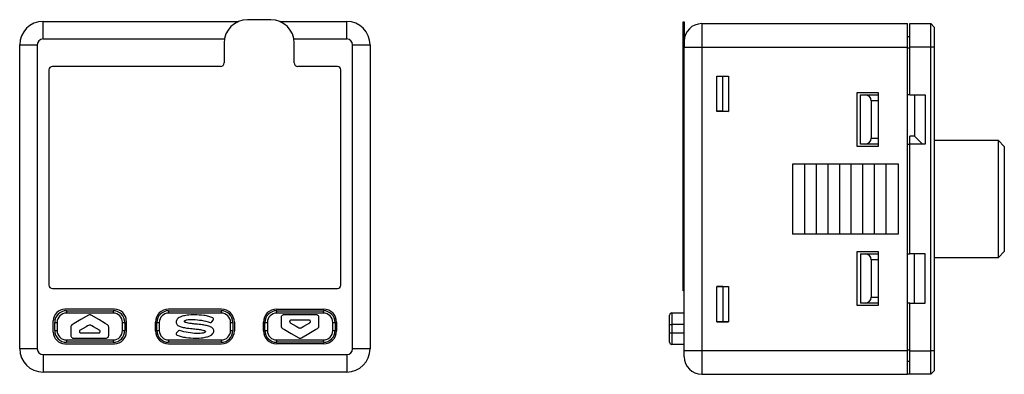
# Model space of a CAD drawing. Header units: millimetres. Extents: x 56 to 624, y -436 to 314.
# Tile 19 of 22: x 63 to 147, y 215 to 246. Entities that reach past the tile are written whole.
import ezdxf

# ---------------------------------------------------------------- set-up
doc = ezdxf.new("R2010")
doc.units = ezdxf.units.MM

msp = doc.modelspace()

# ---------------------------------------------------------------- linework, layer by layer
at = {"color": 7, "linetype": 'Continuous', "lineweight": 25}
for p, q in [((64.65, 244.001), (64.65, 245.501)), ((64.65, 245.501), (81.39, 245.501)), ((84.15, 245.651), (82.15, 245.651)), ((84.91, 245.501), (90.65, 245.501)), ((90.65, 244.001), (90.65, 245.501)), ((119.455, 245.464), (119.54, 245.464)), ((119.455, 243.464), (119.455, 245.464)), ((119.54, 245.464), (119.54, 243.814)), ((121.04, 245.314), (121.04, 243.314)), ((121.04, 245.314), (138.64, 245.314)), ((138.64, 243.314), (138.64, 245.314)), ((138.84, 243.314), (138.84, 245.314)), ((138.84, 245.314), (140.64, 245.314)), ((140.64, 243.314), (140.64, 245.314)), ((140.94, 245.014), (140.64, 245.314)), ((140.94, 245.014), (140.94, 243.314)), ((64.65, 244.001), (80.181, 244.001)), ((80.15, 243.651), (80.15, 241.951)), ((86.119, 244.001), (90.65, 244.001)), ((86.15, 241.951), (86.15, 243.651)), ((119.54, 243.814), (119.54, 243.314)), ((138.64, 244.214), (138.84, 244.214)), ((62.65, 243.501), (64.15, 243.501)), ((62.65, 217.501), (62.65, 243.501)), ((64.15, 243.501), (64.15, 217.501)), ((91.15, 243.501), (92.65, 243.501)), ((91.15, 217.501), (91.15, 243.501)), ((92.65, 243.501), (92.65, 217.501)), ((119.54, 243.464), (119.455, 243.464)), ((119.455, 241.764), (119.455, 243.464)), ((119.54, 217.314), (119.54, 243.314)), ((119.54, 243.314), (121.04, 243.314)), ((121.04, 243.314), (121.04, 217.314)), ((121.04, 243.314), (138.64, 243.314)), ((138.64, 217.314), (138.64, 243.314)), ((138.84, 243.214), (138.64, 243.214)), ((140.64, 243.314), (138.84, 243.314)), ((138.84, 239.214), (138.84, 243.314)), ((140.94, 243.314), (140.64, 243.314)), ((140.64, 217.314), (140.64, 243.314)), ((140.94, 243.314), (140.94, 217.314)), ((65.15, 241.351), (65.15, 222.951)), ((79.85, 241.651), (65.45, 241.651)), ((89.85, 241.651), (86.45, 241.651)), ((90.15, 222.951), (90.15, 241.351)), ((119.455, 241.764), (119.54, 241.764)), ((119.455, 241.464), (119.455, 241.764)), ((119.455, 241.464), (119.54, 241.464)), ((119.455, 241.164), (119.455, 241.464)), ((119.54, 241.164), (119.455, 241.164)), ((119.455, 222.764), (119.455, 241.164)), ((122.34, 240.82), (123.34, 240.82)), ((122.34, 237.809), (122.34, 240.82)), ((122.34, 240.814), (122.84, 240.814)), ((122.84, 240.814), (123.34, 240.82)), ((122.84, 237.814), (122.84, 240.814)), ((123.34, 240.82), (123.34, 237.809)), ((134.34, 239.414), (136.14, 239.414)), ((134.34, 234.814), (134.34, 239.414)), ((136.14, 239.414), (136.14, 234.814)), ((134.64, 235.014), (134.64, 239.214)), ((134.64, 239.214), (135.04, 239.214)), ((135.04, 239.214), (136.14, 239.214)), ((136.14, 238.714), (135.54, 238.714)), ((135.54, 238.714), (135.54, 235.514)), ((138.84, 239.214), (138.64, 239.214)), ((138.84, 239.214), (140.164, 239.214)), ((139.24, 239.214), (139.24, 235.694)), ((140.164, 239.214), (140.164, 235.014)), ((122.84, 237.814), (122.34, 237.814)), ((123.34, 237.809), (122.34, 237.809)), ((122.84, 237.814), (123.34, 237.809)), ((135.54, 235.514), (136.14, 235.514)), ((139.24, 235.694), (138.84, 235.686)), ((138.84, 235.014), (138.84, 235.686)), ((139.934, 235.014), (139.24, 235.694)), ((146.44, 235.314), (140.94, 235.314)), ((146.94, 234.814), (146.44, 235.314)), ((146.44, 230.314), (146.44, 235.314)), ((136.14, 234.814), (134.34, 234.814)), ((135.04, 235.014), (134.64, 235.014)), ((136.14, 235.014), (135.04, 235.014)), ((138.64, 235.014), (138.84, 235.014)), ((138.84, 225.614), (138.84, 235.014)), ((140.164, 235.014), (138.84, 235.014)), ((146.94, 234.814), (146.94, 230.314)), ((128.84, 233.314), (129.84, 233.314)), ((128.84, 227.314), (128.84, 233.314)), ((128.84, 233.314), (129.84, 233.306)), ((129.84, 233.314), (130.84, 233.314)), ((129.84, 233.314), (129.84, 227.314)), ((129.84, 233.314), (130.84, 233.306)), ((130.84, 233.314), (131.84, 233.314)), ((130.84, 233.314), (131.84, 233.306)), ((130.84, 233.314), (130.84, 227.314)), ((131.84, 233.314), (132.84, 233.314)), ((131.84, 233.314), (132.84, 233.306)), ((131.84, 233.314), (131.84, 227.314)), ((132.84, 233.314), (133.84, 233.314)), ((132.84, 233.314), (132.84, 227.314)), ((132.84, 233.314), (133.84, 233.306)), ((133.84, 233.314), (134.84, 233.314)), ((133.84, 233.314), (134.84, 233.306)), ((133.84, 227.314), (133.84, 233.314)), ((134.84, 233.314), (135.84, 233.314)), ((134.84, 233.314), (135.84, 233.306)), ((134.84, 227.314), (134.84, 233.314)), ((135.84, 233.314), (136.84, 233.314)), ((135.84, 227.314), (135.84, 233.314)), ((135.84, 233.314), (136.84, 233.306)), ((136.84, 233.314), (137.84, 233.314)), ((136.84, 227.314), (136.84, 233.314)), ((136.84, 233.314), (137.84, 233.306)), ((137.84, 233.314), (137.84, 227.314)), ((146.44, 225.314), (146.44, 230.314)), ((146.94, 230.314), (146.94, 225.814)), ((128.84, 227.314), (129.84, 227.323)), ((129.84, 227.314), (128.84, 227.314)), ((130.84, 227.323), (129.84, 227.314)), ((130.84, 227.314), (129.84, 227.314)), ((131.84, 227.323), (130.84, 227.314)), ((131.84, 227.314), (130.84, 227.314)), ((132.84, 227.323), (131.84, 227.314)), ((132.84, 227.314), (131.84, 227.314)), ((133.84, 227.323), (132.84, 227.314)), ((133.84, 227.314), (132.84, 227.314)), ((134.84, 227.323), (133.84, 227.314)), ((134.84, 227.314), (133.84, 227.314)), ((135.84, 227.323), (134.84, 227.314)), ((135.84, 227.314), (134.84, 227.314)), ((136.84, 227.323), (135.84, 227.314)), ((136.84, 227.314), (135.84, 227.314)), ((137.84, 227.323), (136.84, 227.314)), ((137.84, 227.314), (136.84, 227.314)), ((134.34, 225.814), (136.14, 225.814)), ((134.34, 221.214), (134.34, 225.814)), ((134.64, 225.614), (134.64, 221.414)), ((134.64, 225.614), (135.04, 225.614)), ((135.04, 225.614), (136.14, 225.614)), ((136.14, 225.114), (135.54, 225.114)), ((135.54, 225.114), (135.54, 221.914)), ((136.14, 225.814), (136.14, 221.214)), ((138.64, 225.614), (138.84, 225.614)), ((140.164, 225.614), (138.84, 225.614)), ((139.24, 221.414), (139.24, 225.614)), ((140.164, 221.414), (140.164, 225.614)), ((140.94, 225.314), (146.44, 225.314)), ((146.44, 225.314), (146.94, 225.814)), ((65.45, 222.651), (89.85, 222.651)), ((119.455, 222.764), (119.54, 222.764)), ((119.455, 222.464), (119.455, 222.764)), ((122.34, 222.82), (123.34, 222.82)), ((122.34, 219.809), (122.34, 222.82)), ((122.84, 222.814), (122.34, 222.814)), ((122.84, 222.814), (123.34, 222.82)), ((122.84, 222.814), (122.84, 219.814)), ((123.34, 222.82), (123.34, 219.809)), ((119.54, 222.464), (119.455, 222.464)), ((135.54, 221.914), (136.14, 221.914)), ((70.775, 220.881), (66.525, 220.881)), ((79.925, 220.881), (75.375, 220.881)), ((84.625, 220.881), (88.675, 220.881)), ((136.14, 221.214), (134.34, 221.214)), ((135.04, 221.414), (134.64, 221.414)), ((136.14, 221.414), (135.04, 221.414)), ((138.84, 221.414), (138.64, 221.414)), ((138.84, 217.314), (138.84, 221.414)), ((138.84, 221.414), (140.164, 221.414)), ((66.65, 220.751), (66.65, 220.551)), ((66.65, 220.751), (70.65, 220.751)), ((70.65, 220.551), (66.65, 220.551)), ((68.533, 220.37), (67.888, 219.992)), ((69.412, 219.992), (68.767, 220.37)), ((70.65, 220.751), (70.65, 220.551)), ((75.4, 220.751), (75.4, 220.551)), ((75.4, 220.751), (79.9, 220.751)), ((79.9, 220.551), (75.4, 220.551)), ((79.9, 220.751), (79.9, 220.551)), ((84.65, 220.551), (84.65, 220.751)), ((84.65, 220.751), (88.65, 220.751)), ((88.65, 220.551), (84.65, 220.551)), ((85.03, 220.17), (85.03, 219.974)), ((85.692, 220.401), (85.261, 220.401)), ((87.608, 220.401), (85.692, 220.401)), ((88.039, 220.401), (87.608, 220.401)), ((88.27, 219.974), (88.27, 220.17)), ((88.65, 220.551), (88.65, 220.751)), ((118.29, 219.564), (118.29, 220.364)), ((118.49, 220.564), (118.49, 219.564)), ((118.49, 220.564), (119.54, 220.564)), ((65.525, 218.931), (65.525, 219.881)), ((65.65, 219.051), (65.65, 219.751)), ((65.65, 219.751), (65.85, 219.751)), ((65.85, 219.751), (65.85, 219.051)), ((67.03, 219.358), (67.03, 218.828)), ((67.325, 219.663), (67.145, 219.558)), ((67.888, 219.992), (67.325, 219.663)), ((68.327, 219.379), (67.815, 219.08)), ((68.464, 219.459), (68.327, 219.379)), ((68.533, 219.5), (68.464, 219.459)), ((68.836, 219.459), (68.767, 219.5)), ((68.973, 219.379), (68.836, 219.459)), ((69.485, 219.08), (68.973, 219.379)), ((69.976, 219.663), (69.412, 219.992)), ((70.156, 219.558), (69.976, 219.663)), ((70.27, 218.828), (70.27, 219.358)), ((71.45, 219.051), (71.45, 219.751)), ((71.45, 219.751), (71.65, 219.751)), ((71.65, 219.751), (71.65, 219.051)), ((71.775, 219.881), (71.775, 218.931)), ((74.275, 219.031), (74.275, 219.781)), ((74.4, 219.051), (74.4, 219.751)), ((74.4, 219.751), (74.6, 219.751)), ((74.6, 219.751), (74.6, 219.051)), ((79.099, 219.798), (79.227, 219.948)), ((80.7, 219.051), (80.7, 219.751)), ((80.7, 219.751), (80.9, 219.751)), ((80.9, 219.751), (80.9, 219.051)), ((81.025, 219.781), (81.025, 219.031)), ((83.525, 219.031), (83.525, 219.781)), ((83.65, 219.051), (83.65, 219.751)), ((83.65, 219.751), (83.85, 219.751)), ((83.85, 219.751), (83.85, 219.051)), ((85.03, 219.974), (85.03, 219.445)), ((85.145, 219.245), (85.325, 219.14)), ((85.815, 219.723), (86.327, 219.424)), ((86.193, 219.939), (85.874, 219.939)), ((87.107, 219.939), (86.193, 219.939)), ((86.327, 219.424), (86.464, 219.343)), ((86.464, 219.343), (86.533, 219.303)), ((86.767, 219.303), (86.836, 219.343)), ((86.836, 219.343), (86.973, 219.424)), ((86.973, 219.424), (87.485, 219.723)), ((87.426, 219.939), (87.107, 219.939)), ((87.976, 219.14), (88.156, 219.245)), ((88.27, 219.445), (88.27, 219.974)), ((89.45, 219.051), (89.45, 219.751)), ((89.45, 219.751), (89.65, 219.751)), ((89.65, 219.751), (89.65, 219.051)), ((89.775, 219.781), (89.775, 219.031)), ((118.29, 219.57), (118.29, 219.577)), ((118.29, 218.864), (118.29, 219.564)), ((118.29, 219.564), (118.49, 219.564)), ((118.49, 219.564), (118.49, 218.864)), ((119.54, 219.564), (118.49, 219.564)), ((122.34, 219.814), (122.84, 219.814)), ((123.34, 219.809), (122.34, 219.809)), ((122.84, 219.814), (123.34, 219.809)), ((65.65, 219.051), (65.85, 219.051)), ((67.03, 218.828), (67.03, 218.633)), ((67.261, 218.401), (67.692, 218.401)), ((67.692, 218.401), (69.608, 218.401)), ((67.874, 218.864), (68.193, 218.864)), ((68.193, 218.864), (69.107, 218.864)), ((69.107, 218.864), (69.426, 218.864)), ((69.608, 218.401), (70.039, 218.401)), ((70.27, 218.633), (70.27, 218.828)), ((71.45, 219.051), (71.65, 219.051)), ((74.4, 219.051), (74.6, 219.051)), ((76.206, 219.013), (76.077, 218.862)), ((80.7, 219.051), (80.9, 219.051)), ((83.65, 219.051), (83.85, 219.051)), ((85.325, 219.14), (85.888, 218.81)), ((85.888, 218.81), (86.533, 218.433)), ((86.767, 218.433), (87.412, 218.81)), ((87.412, 218.81), (87.976, 219.14)), ((89.45, 219.051), (89.65, 219.051)), ((118.29, 218.864), (118.49, 218.864)), ((118.29, 218.064), (118.29, 218.864)), ((118.49, 218.864), (118.49, 217.864)), ((118.49, 218.864), (119.54, 218.864)), ((64.15, 217.501), (62.65, 217.501)), ((66.525, 217.931), (70.775, 217.931)), ((66.65, 218.251), (66.65, 218.051)), ((66.65, 218.251), (70.65, 218.251)), ((70.65, 218.051), (66.65, 218.051)), ((70.65, 218.251), (70.65, 218.051)), ((75.375, 217.931), (79.925, 217.931)), ((75.4, 218.251), (75.4, 218.051)), ((75.4, 218.251), (79.9, 218.251)), ((79.9, 218.051), (75.4, 218.051)), ((79.9, 218.251), (79.9, 218.051)), ((88.675, 217.931), (84.625, 217.931)), ((84.65, 218.051), (84.65, 218.251)), ((84.65, 218.251), (88.65, 218.251)), ((88.65, 218.051), (84.65, 218.051)), ((88.65, 218.051), (88.65, 218.251)), ((92.65, 217.501), (91.15, 217.501)), ((119.54, 217.864), (118.49, 217.864)), ((64.65, 217.001), (64.65, 215.501)), ((64.65, 217.001), (90.65, 217.001)), ((90.65, 217.001), (90.65, 215.501)), ((121.04, 217.314), (119.54, 217.314)), ((119.54, 216.814), (119.54, 217.314)), ((138.64, 217.314), (121.04, 217.314)), ((121.04, 217.314), (121.04, 215.314)), ((138.64, 217.414), (138.84, 217.414)), ((138.64, 215.314), (138.64, 217.314)), ((138.84, 215.314), (138.84, 217.314)), ((138.84, 217.314), (140.64, 217.314)), ((140.64, 215.314), (140.64, 217.314)), ((140.94, 217.314), (140.64, 217.314)), ((140.94, 217.314), (140.94, 215.614)), ((138.84, 216.414), (138.64, 216.414)), ((90.65, 215.501), (64.65, 215.501)), ((121.04, 215.314), (138.64, 215.314)), ((138.84, 215.314), (138.64, 215.314)), ((140.64, 215.314), (138.84, 215.314)), ((140.94, 215.614), (140.64, 215.314))]:
    msp.add_line(p, q, dxfattribs=at)
for centre, radius, start, end in [((64.65, 243.501), 2, 90, 180), ((82.15, 243.651), 2, 90, 180), ((84.15, 243.651), 2, 0, 90), ((90.65, 243.501), 2, 360, 90), ((121.04, 243.814), 1.5, 90, 180), ((64.65, 243.501), 0.5, 90, 180), ((90.65, 243.501), 0.5, 0, 90), ((79.85, 241.951), 0.3, 270, 0), ((86.45, 241.951), 0.3, 180, 270), ((65.45, 241.351), 0.3, 90, 180), ((89.85, 241.351), 0.3, 0, 90), ((135.04, 238.714), 0.5, 0, 90), ((135.04, 235.514), 0.5, 270, 0), ((135.04, 225.114), 0.5, 0, 90), ((65.45, 222.951), 0.3, 180, 270), ((89.85, 222.951), 0.3, 270, 0), ((135.04, 221.914), 0.5, 270, 0), ((66.525, 219.881), 1, 90, 180), ((70.775, 219.881), 1, 0, 90), ((75.375, 219.781), 1.1, 90, 180), ((79.925, 219.781), 1.1, 0, 90), ((84.625, 219.781), 1.1, 90, 180), ((88.675, 219.781), 1.1, 0, 90), ((66.65, 219.751), 1, 90, 180), ((66.65, 219.751), 0.8, 90, 180), ((70.65, 219.751), 1, 0, 90), ((70.65, 219.751), 0.8, 0, 90), ((75.4, 219.751), 1, 90, 180), ((75.4, 219.751), 0.8, 90, 180), ((79.129, 220.032), 0.128, 319.57142, 69.88398), ((79.9, 219.751), 1, 0, 90), ((79.9, 219.751), 0.8, 0, 90), ((84.65, 219.751), 1, 90, 180), ((84.65, 219.751), 0.8, 90, 180), ((88.65, 219.751), 1, 0, 90), ((88.65, 219.751), 0.8, 0, 90), ((118.49, 220.364), 0.2, 90, 180), ((79.001, 219.881), 0.128, 254.80083, 319.57142), ((66.525, 218.931), 1, 180, 270), ((66.65, 219.051), 1, 180, 270), ((66.65, 219.051), 0.8, 180, 270), ((70.65, 219.051), 0.8, 270, 0), ((70.65, 219.051), 1, 270, 0), ((70.775, 218.931), 1, 270, 0), ((75.375, 219.031), 1.1, 180, 270), ((75.4, 219.051), 1, 180, 270), ((75.4, 219.051), 0.8, 180, 270), ((76.175, 218.779), 0.128, 139.57142, 249.88398), ((76.303, 218.93), 0.128, 74.80083, 139.57142), ((79.9, 219.051), 0.8, 270, 0), ((79.9, 219.051), 1, 270, 0), ((79.925, 219.031), 1.1, 270, 0), ((84.625, 219.031), 1.1, 180, 270), ((84.65, 219.051), 1, 180, 270), ((84.65, 219.051), 0.8, 180, 270), ((88.65, 219.051), 0.8, 270, 0), ((88.65, 219.051), 1, 270, 0), ((88.675, 219.031), 1.1, 270, 0), ((64.65, 217.501), 2, 180, 270), ((64.65, 217.501), 0.5, 180, 270), ((90.65, 217.501), 2, 270, 0), ((90.65, 217.501), 0.5, 270, 0), ((118.49, 218.064), 0.2, 180, 270), ((121.04, 216.814), 1.5, 180, 270)]:
    msp.add_arc(centre, radius, start, end, dxfattribs=at)
for points, knots in [([(68.767, 220.37), (68.746, 220.379), (68.705, 220.399), (68.622, 220.406), (68.567, 220.384), (68.533, 220.37)], [0, 0, 0, 0, 0.279696, 0.560769, 1, 1, 1, 1]), ([(76.568, 220.278), (76.48, 220.247), (76.324, 220.192), (76.148, 220.063), (76.051, 219.916), (76.041, 219.818), (76.036, 219.769)], [0, 0, 0, 0, 0.351988, 0.62969, 0.81634, 1, 1, 1, 1]), ([(77.607, 220.402), (77.394, 220.399), (77.043, 220.392), (76.702, 220.31), (76.568, 220.278)], [0, 0, 0, 0, 0.605027, 1, 1, 1, 1]), ([(76.761, 219.843), (76.762, 219.849), (76.762, 219.861), (76.77, 219.879), (76.784, 219.896), (76.813, 219.919), (76.865, 219.943), (77.091, 220.008), (77.307, 220.009), (77.495, 220.011)], [0, 0, 0, 0, 0.0229323, 0.0468219, 0.0738143, 0.1054256, 0.1858221, 0.2922556, 1, 1, 1, 1]), ([(77.495, 220.011), (77.738, 219.991), (78.237, 219.952), (78.72, 219.823), (78.967, 219.757)], [0, 0, 0, 0, 0.488597, 1, 1, 1, 1]), ([(79.173, 220.152), (79.065, 220.192), (78.82, 220.281), (78.294, 220.376), (77.878, 220.392), (77.607, 220.402)], [0, 0, 0, 0, 0.2175441, 0.4896986, 1, 1, 1, 1]), ([(85.261, 220.401), (85.228, 220.397), (85.16, 220.388), (85.084, 220.327), (85.038, 220.25), (85.033, 220.197), (85.03, 220.17)], [0, 0, 0, 0, 0.27934, 0.558164, 0.778603, 1, 1, 1, 1]), ([(88.27, 220.17), (88.266, 220.204), (88.257, 220.272), (88.195, 220.348), (88.119, 220.393), (88.065, 220.399), (88.039, 220.401)], [0, 0, 0, 0, 0.280494, 0.559569, 0.779569, 1, 1, 1, 1]), ([(67.145, 219.558), (67.126, 219.545), (67.09, 219.519), (67.043, 219.451), (67.035, 219.393), (67.03, 219.358)], [0, 0, 0, 0, 0.280176, 0.559682, 1, 1, 1, 1]), ([(68.767, 219.5), (68.746, 219.509), (68.705, 219.529), (68.621, 219.536), (68.567, 219.513), (68.533, 219.5)], [0, 0, 0, 0, 0.281303, 0.56114, 1, 1, 1, 1]), ([(70.27, 219.358), (70.268, 219.38), (70.264, 219.425), (70.229, 219.5), (70.183, 219.536), (70.156, 219.558)], [0, 0, 0, 0, 0.282396, 0.562499, 1, 1, 1, 1]), ([(76.036, 219.769), (76.041, 219.728), (76.053, 219.642), (76.173, 219.502), (76.298, 219.446), (76.382, 219.409)], [0, 0, 0, 0, 0.231897, 0.483173, 1, 1, 1, 1]), ([(76.382, 219.409), (76.504, 219.372), (76.753, 219.296), (77.012, 219.264), (77.143, 219.247)], [0, 0, 0, 0, 0.490431, 1, 1, 1, 1]), ([(77.28, 219.656), (77.146, 219.674), (76.992, 219.695), (76.833, 219.755), (76.794, 219.778), (76.772, 219.8), (76.762, 219.821), (76.762, 219.836), (76.761, 219.843)], [0, 0, 0, 0, 0.695576, 0.801283, 0.882566, 0.925708, 0.963326, 1, 1, 1, 1]), ([(77.143, 219.247), (77.238, 219.238), (77.408, 219.221), (77.578, 219.205), (77.652, 219.197)], [0, 0, 0, 0, 0.559993, 1, 1, 1, 1]), ([(77.652, 219.613), (77.583, 219.621), (77.458, 219.636), (77.334, 219.65), (77.28, 219.656)], [0, 0, 0, 0, 0.561245, 1, 1, 1, 1]), ([(78.161, 219.563), (78.066, 219.572), (77.897, 219.589), (77.727, 219.606), (77.652, 219.613)], [0, 0, 0, 0, 0.559993, 1, 1, 1, 1]), ([(77.652, 219.197), (77.722, 219.189), (77.846, 219.175), (77.97, 219.161), (78.025, 219.155)], [0, 0, 0, 0, 0.561245, 1, 1, 1, 1]), ([(78.025, 219.155), (78.158, 219.137), (78.312, 219.116), (78.471, 219.055), (78.51, 219.033), (78.532, 219.01), (78.543, 218.989), (78.543, 218.975), (78.543, 218.968)], [0, 0, 0, 0, 0.695576, 0.801283, 0.882566, 0.925708, 0.963326, 1, 1, 1, 1]), ([(78.922, 219.401), (78.8, 219.439), (78.551, 219.515), (78.293, 219.547), (78.161, 219.563)], [0, 0, 0, 0, 0.490431, 1, 1, 1, 1]), ([(79.268, 219.041), (79.263, 219.082), (79.252, 219.168), (79.131, 219.309), (79.006, 219.364), (78.922, 219.401)], [0, 0, 0, 0, 0.231897, 0.483173, 1, 1, 1, 1]), ([(85.03, 219.445), (85.032, 219.422), (85.036, 219.377), (85.071, 219.303), (85.117, 219.267), (85.145, 219.245)], [0, 0, 0, 0, 0.282396, 0.562499, 1, 1, 1, 1]), ([(85.874, 219.939), (85.864, 219.938), (85.843, 219.936), (85.815, 219.924), (85.791, 219.905), (85.772, 219.881), (85.76, 219.852), (85.757, 219.822), (85.761, 219.791), (85.77, 219.773), (85.774, 219.764)], [0, 0, 0, 0, 0.1249309, 0.2497872, 0.3746605, 0.4996448, 0.6247717, 0.7497856, 0.8746907, 1, 1, 1, 1]), ([(85.774, 219.764), (85.781, 219.755), (85.792, 219.739), (85.808, 219.728), (85.815, 219.723)], [0, 0, 0, 0, 0.5587983, 1, 1, 1, 1]), ([(86.533, 219.303), (86.554, 219.293), (86.595, 219.274), (86.679, 219.267), (86.733, 219.289), (86.767, 219.303)], [0, 0, 0, 0, 0.2813026, 0.5611395, 1, 1, 1, 1]), ([(87.526, 219.764), (87.53, 219.773), (87.539, 219.791), (87.543, 219.822), (87.54, 219.852), (87.528, 219.881), (87.51, 219.905), (87.485, 219.924), (87.457, 219.936), (87.437, 219.938), (87.426, 219.939)], [0, 0, 0, 0, 0.1250157, 0.2499438, 0.3748637, 0.4998617, 0.6249717, 0.749942, 0.8747754, 1, 1, 1, 1]), ([(87.485, 219.723), (87.494, 219.729), (87.51, 219.74), (87.521, 219.756), (87.526, 219.764)], [0, 0, 0, 0, 0.558507, 1, 1, 1, 1]), ([(88.156, 219.245), (88.174, 219.258), (88.21, 219.284), (88.257, 219.352), (88.265, 219.41), (88.27, 219.445)], [0, 0, 0, 0, 0.280176, 0.559682, 1, 1, 1, 1]), ([(67.03, 218.633), (67.035, 218.599), (67.043, 218.531), (67.105, 218.455), (67.182, 218.41), (67.235, 218.404), (67.261, 218.401)], [0, 0, 0, 0, 0.280494, 0.559569, 0.779569, 1, 1, 1, 1]), ([(67.774, 219.039), (67.77, 219.03), (67.761, 219.012), (67.757, 218.981), (67.76, 218.951), (67.772, 218.922), (67.791, 218.898), (67.815, 218.879), (67.843, 218.867), (67.864, 218.865), (67.874, 218.864)], [0, 0, 0, 0, 0.125016, 0.249944, 0.374864, 0.499862, 0.624972, 0.749942, 0.874775, 1, 1, 1, 1]), ([(67.815, 219.08), (67.806, 219.074), (67.79, 219.063), (67.779, 219.046), (67.774, 219.039)], [0, 0, 0, 0, 0.558507, 1, 1, 1, 1]), ([(69.426, 218.864), (69.437, 218.865), (69.457, 218.867), (69.485, 218.879), (69.51, 218.898), (69.528, 218.922), (69.54, 218.951), (69.543, 218.981), (69.539, 219.012), (69.53, 219.03), (69.526, 219.039)], [0, 0, 0, 0, 0.124931, 0.249787, 0.374661, 0.499645, 0.624772, 0.749786, 0.874691, 1, 1, 1, 1]), ([(69.526, 219.039), (69.52, 219.048), (69.508, 219.064), (69.492, 219.075), (69.485, 219.08)], [0, 0, 0, 0, 0.558798, 1, 1, 1, 1]), ([(70.039, 218.401), (70.073, 218.406), (70.14, 218.415), (70.217, 218.476), (70.262, 218.553), (70.267, 218.606), (70.27, 218.633)], [0, 0, 0, 0, 0.27934, 0.558164, 0.778603, 1, 1, 1, 1]), ([(76.131, 218.659), (76.24, 218.619), (76.485, 218.529), (77.01, 218.434), (77.426, 218.418), (77.698, 218.408)], [0, 0, 0, 0, 0.2175441, 0.4896986, 1, 1, 1, 1]), ([(77.81, 218.8), (77.566, 218.819), (77.068, 218.859), (76.584, 218.988), (76.337, 219.053)], [0, 0, 0, 0, 0.488597, 1, 1, 1, 1]), ([(77.698, 218.408), (77.91, 218.412), (78.261, 218.418), (78.602, 218.5), (78.737, 218.533)], [0, 0, 0, 0, 0.605027, 1, 1, 1, 1]), ([(78.543, 218.968), (78.543, 218.962), (78.543, 218.949), (78.534, 218.931), (78.52, 218.914), (78.492, 218.892), (78.439, 218.867), (78.213, 218.803), (77.997, 218.801), (77.81, 218.8)], [0, 0, 0, 0, 0.0229323, 0.0468219, 0.0738143, 0.1054256, 0.1858221, 0.2922556, 1, 1, 1, 1]), ([(78.737, 218.533), (78.824, 218.564), (78.981, 218.619), (79.157, 218.748), (79.254, 218.894), (79.264, 218.992), (79.268, 219.041)], [0, 0, 0, 0, 0.351988, 0.62969, 0.81634, 1, 1, 1, 1]), ([(86.533, 218.433), (86.554, 218.423), (86.595, 218.404), (86.679, 218.396), (86.733, 218.419), (86.767, 218.433)], [0, 0, 0, 0, 0.279696, 0.560769, 1, 1, 1, 1])]:
    msp.add_open_spline(points, degree=3, knots=knots, dxfattribs=at)

doc.saveas('drawing.dxf')
